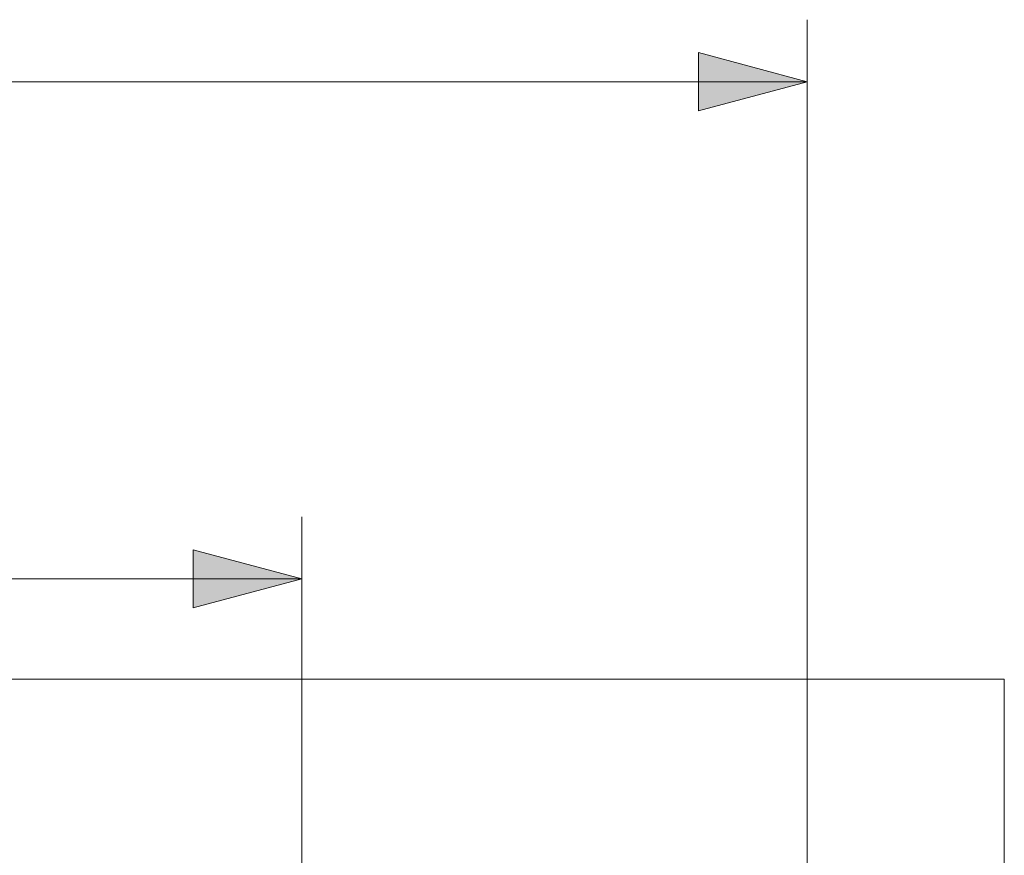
# Model space of a CAD drawing. Header units: inches. Extents: x -36 to 647, y 177 to 609.
# Tile 235 of 256: x 520 to 552, y 571 to 598. Entities that reach past the tile are written whole.
import ezdxf

# ---------------------------------------------------------------- set-up
doc = ezdxf.new("R2010")
doc.units = ezdxf.units.IN
doc.header["$MEASUREMENT"] = 0
doc.layers.add('1', color=7, linetype='Continuous')

# ---------------------------------------------------------------- blocks, each defined once
blk = doc.blocks.new('block 3')
at = {"layer": '1', "color": 8, "lineweight": 18, "true_color": 0x808080}
blk.add_lwpolyline([(552.022, 577.162), (-20.677, 577.162)], dxfattribs=at)
blk = doc.blocks.new('block 4')
at = {"layer": '1', "color": 8, "lineweight": 18, "true_color": 0x808080}
blk.add_lwpolyline([(552.022, 577.162), (552.022, 546.464)], dxfattribs=at)
blk = doc.blocks.new('block 9980')
at = {"layer": '1', "color": 35, "lineweight": 13, "true_color": 0x99724c}
blk.add_lwpolyline([(545.672, 570.812), (545.672, 598.408)], dxfattribs=at)
blk = doc.blocks.new('block 9981')
at = {"layer": '1', "color": 35, "lineweight": 13, "true_color": 0x99724c}
blk.add_lwpolyline([(-14.327, 596.408), (545.672, 596.408)], dxfattribs=at)
blk = doc.blocks.new('block 9984')
at = {"layer": '1', "lineweight": 0}
blk.add_lwpolyline([(542.172, 595.471), (542.172, 597.346), (545.672, 596.408), (542.172, 595.471)], dxfattribs=at)
blk = doc.blocks.new('block 9985')
at = {"layer": '1', "true_color": 0x99724c}
h = blk.add_hatch(color=35, dxfattribs=at)
h.dxf.hatch_style = 2
h.paths.add_polyline_path([(542.172, 595.471), (542.172, 597.346), (545.672, 596.408)])
at = {"layer": '1', "lineweight": 0}
blk.add_lwpolyline([(542.172, 595.471), (542.172, 597.346), (545.672, 596.408), (542.172, 595.471), (542.172, 595.471)], dxfattribs=at)
blk = doc.blocks.new('block 10020')
at = {"layer": '1', "color": 35, "lineweight": 13, "true_color": 0x99724c}
blk.add_lwpolyline([(529.381, 570.362), (529.381, 582.39)], dxfattribs=at)
blk = doc.blocks.new('block 10021')
at = {"layer": '1', "color": 35, "lineweight": 13, "true_color": 0x99724c}
blk.add_lwpolyline([(393.317, 580.39), (529.381, 580.39)], dxfattribs=at)
blk = doc.blocks.new('block 10024')
at = {"layer": '1', "lineweight": 0}
blk.add_lwpolyline([(525.881, 579.452), (525.881, 581.328), (529.381, 580.39), (525.881, 579.452)], dxfattribs=at)
blk = doc.blocks.new('block 10025')
at = {"layer": '1', "true_color": 0x99724c}
h = blk.add_hatch(color=35, dxfattribs=at)
h.dxf.hatch_style = 2
h.paths.add_polyline_path([(525.881, 579.452), (525.881, 581.328), (529.381, 580.39)])
at = {"layer": '1', "lineweight": 0}
blk.add_lwpolyline([(525.881, 579.452), (525.881, 581.328), (529.381, 580.39), (525.881, 579.452), (525.881, 579.452)], dxfattribs=at)

msp = doc.modelspace()

# ---------------------------------------------------------------- block references
at = {"layer": '1'}
for name in ['block 9980', 'block 9984', 'block 9985', 'block 9981', 'block 10020', 'block 10024', 'block 10025', 'block 10021', 'block 3', 'block 4']:
    msp.add_blockref(name, (0, 0), dxfattribs=at)

doc.saveas('drawing.dxf')
